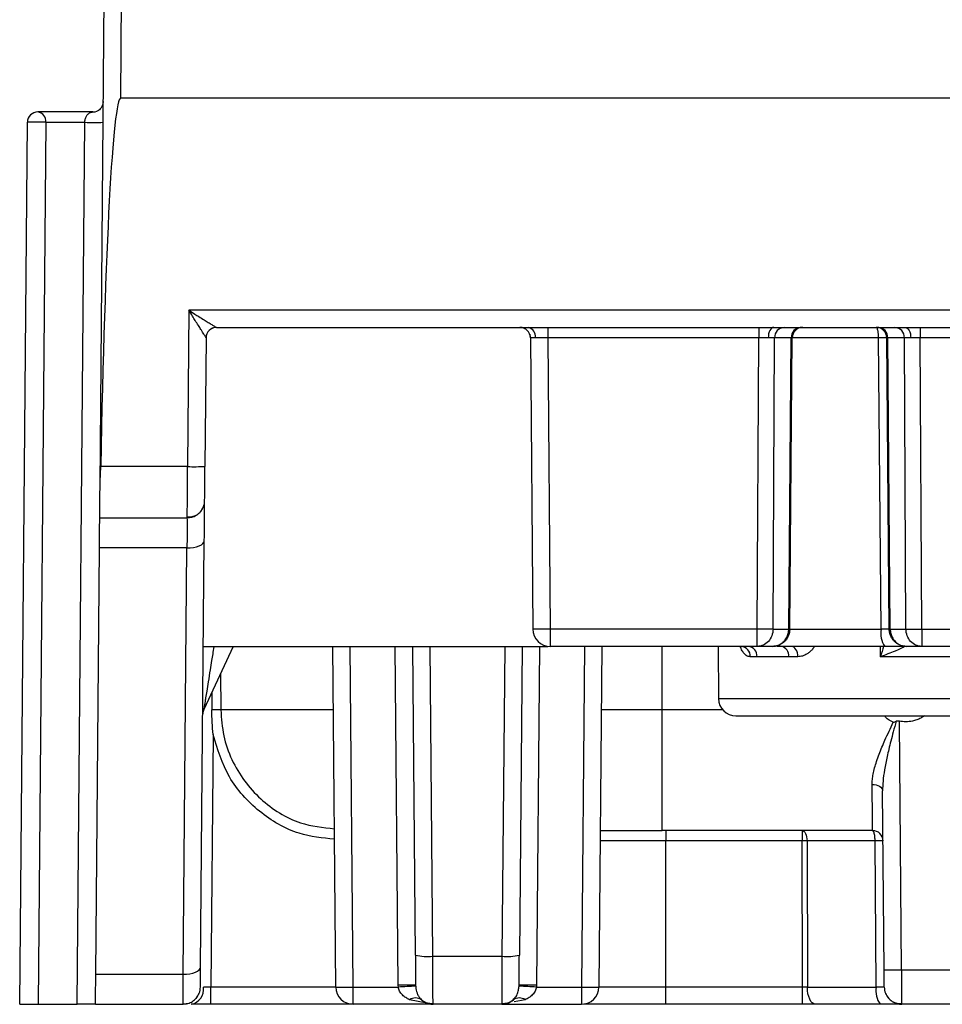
# Model space of a CAD drawing. Extents: x 897.4 to 914.4, y -8.5 to 2.5.
# Tile 1 of 102: x 901.408 to 901.931, y -6.024 to -5.466. Entities that reach past the tile are written whole.
import ezdxf

# ---------------------------------------------------------------- set-up
doc = ezdxf.new("R2010")
doc.units = 0
doc.header["$LTSCALE"] = 4
doc.header["$MEASUREMENT"] = 0
doc.layers.get('0').update_dxf_attribs({"linetype": 'CONTINUOUS'})

msp = doc.modelspace()

# ---------------------------------------------------------------- linework, layer by layer
for p, q in [((901.4539814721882, -5.730213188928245), (901.4619482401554, -4.817314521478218)), ((901.4657414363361, -5.51036595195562), (901.4717903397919, -4.817228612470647)), ((902.402161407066, -5.51036595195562), (901.4657414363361, -5.51036595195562)), ((901.4499771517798, -5.518239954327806), (901.4187426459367, -5.518239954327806)), ((901.4084769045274, -6.02375180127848), (901.4128373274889, -5.524093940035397)), ((901.4232663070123, -5.524093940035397), (901.418905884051, -6.02375180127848)), ((901.4232663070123, -5.524093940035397), (901.4453512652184, -5.524093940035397)), ((901.4409907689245, -6.02375180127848), (901.4453512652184, -5.524093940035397)), ((901.5043597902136, -5.630616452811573), (901.5035872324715, -5.719149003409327)), ((902.3635430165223, -5.630616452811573), (901.5043597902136, -5.630616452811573)), ((901.5199686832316, -5.640287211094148), (902.347934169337, -5.640287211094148)), ((901.6940399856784, -5.640697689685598), (901.6944072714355, -5.640910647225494)), ((901.7076241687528, -5.640287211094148), (901.7076241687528, -5.646141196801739)), ((901.8272550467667, -5.640287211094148), (901.8272550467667, -5.646141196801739)), ((901.9186005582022, -5.640287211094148), (901.9186005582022, -5.646141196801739)), ((901.5140657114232, -5.646141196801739), (901.5134293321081, -5.719063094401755)), ((901.5141711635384, -5.645072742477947), (901.514064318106, -5.646139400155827)), ((901.6977820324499, -5.646141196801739), (901.6992228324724, -5.811239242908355)), ((901.8272550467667, -5.646141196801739), (901.7076241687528, -5.646141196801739)), ((901.7076241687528, -5.646141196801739), (901.7090649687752, -5.811239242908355)), ((901.826337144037, -5.811239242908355), (901.8272550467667, -5.646141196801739)), ((901.8352571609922, -5.811239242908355), (901.8361750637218, -5.646141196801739)), ((901.8456207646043, -5.646141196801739), (901.8361750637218, -5.646141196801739)), ((901.8441799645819, -5.811239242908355), (901.8456207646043, -5.646141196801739)), ((901.8447332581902, -5.811239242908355), (901.8461740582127, -5.646141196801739)), ((901.8950582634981, -5.646141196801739), (901.8460290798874, -5.646141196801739)), ((901.8461696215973, -5.646140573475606), (901.8462810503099, -5.645072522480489)), ((901.8964627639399, -5.811239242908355), (901.8950582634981, -5.646141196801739)), ((901.9011223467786, -5.811239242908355), (901.8996815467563, -5.646141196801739)), ((901.909680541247, -5.646141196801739), (901.9002348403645, -5.646141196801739)), ((901.9016756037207, -5.811239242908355), (901.9002348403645, -5.646141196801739)), ((901.9105984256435, -5.811239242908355), (901.909680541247, -5.646141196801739)), ((901.9493022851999, -5.646141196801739), (901.9186005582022, -5.646141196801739)), ((901.9195184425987, -5.811239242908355), (901.9186005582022, -5.646141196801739)), ((901.5035872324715, -5.719149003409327), (901.4544150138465, -5.719149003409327)), ((901.4538248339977, -5.748161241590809), (901.5034184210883, -5.748161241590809)), ((901.5034184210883, -5.748161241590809), (901.503425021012, -5.747278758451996)), ((901.5109547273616, -6.002629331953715), (901.5130622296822, -5.761136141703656)), ((901.4515685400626, -6.006703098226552), (901.4536760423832, -5.765209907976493)), ((901.5032200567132, -5.765209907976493), (901.4536760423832, -5.765209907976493)), ((901.5011125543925, -6.006703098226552), (901.5032200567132, -5.765209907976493)), ((901.826337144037, -5.811239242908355), (901.7090649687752, -5.811239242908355)), ((901.7090649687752, -5.811239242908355), (901.7090649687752, -5.820995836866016)), ((901.826337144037, -5.820995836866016), (901.826337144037, -5.811239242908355)), ((901.8352571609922, -5.811239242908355), (901.8441799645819, -5.811239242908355)), ((901.8442619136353, -5.811239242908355), (901.8964627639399, -5.811239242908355)), ((901.9016756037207, -5.811239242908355), (901.9105984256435, -5.811239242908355)), ((901.9195184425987, -5.811239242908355), (901.9483844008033, -5.811239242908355)), ((901.9195184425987, -5.811239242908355), (901.9195184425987, -5.820995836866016)), ((901.5125398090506, -5.820995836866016), (901.70774472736, -5.820995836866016)), ((901.5294100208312, -5.820995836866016), (901.5127599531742, -5.856702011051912)), ((901.5875360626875, -6.013995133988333), (901.5858518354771, -5.820995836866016)), ((901.5973782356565, -6.013995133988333), (901.5956939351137, -5.820995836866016)), ((901.6229600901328, -6.012914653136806), (901.6212852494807, -5.820995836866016)), ((901.6326533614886, -5.995854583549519), (901.6311273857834, -5.820995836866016)), ((901.6424954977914, -5.996540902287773), (901.6409635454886, -5.820995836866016)), ((901.6832385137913, -5.820995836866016), (901.6817065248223, -5.996540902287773)), ((901.6930746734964, -5.820995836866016), (901.6915486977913, -5.995854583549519)), ((901.7029168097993, -5.820995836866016), (901.7012419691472, -6.012914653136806)), ((901.826337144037, -5.820995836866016), (901.7090649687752, -5.820995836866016)), ((901.7285080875, -5.820995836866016), (901.7268238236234, -6.013995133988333)), ((901.738350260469, -5.820995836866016), (901.7366659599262, -6.013995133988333)), ((901.7725340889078, -5.857030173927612), (901.7725340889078, -5.820995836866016)), ((901.8041589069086, -5.820995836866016), (901.8044173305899, -5.850609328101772)), ((901.8348911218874, -5.820995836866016), (901.826337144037, -5.820995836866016)), ((901.8403832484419, -5.820995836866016), (901.8375307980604, -5.820995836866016)), ((901.8961129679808, -5.826849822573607), (901.8960634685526, -5.820995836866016)), ((901.9195184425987, -5.820995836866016), (901.9109644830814, -5.820995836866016)), ((901.9483844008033, -5.820995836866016), (901.9195184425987, -5.820995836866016)), ((901.8261885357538, -5.826849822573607), (901.8223632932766, -5.826849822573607)), ((901.8493913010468, -5.826849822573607), (901.8440866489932, -5.826849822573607)), ((901.9717898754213, -5.826849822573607), (901.8961129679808, -5.826849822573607)), ((901.5222779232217, -5.836290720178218), (901.5224352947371, -5.857030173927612)), ((901.5173650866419, -5.846826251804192), (901.5173591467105, -5.857024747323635)), ((901.8044173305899, -5.850609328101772), (902.0634855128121, -5.850609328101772)), ((901.5861662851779, -5.857030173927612), (901.5224352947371, -5.857030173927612)), ((901.7725340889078, -5.857030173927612), (901.738035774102, -5.857030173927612)), ((901.7725340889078, -5.925326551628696), (901.7725340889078, -5.857030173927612)), ((901.8068745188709, -5.857030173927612), (901.7725340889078, -5.857030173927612)), ((901.9080648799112, -6.004238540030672), (901.9068355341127, -5.863368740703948)), ((901.5180093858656, -5.870921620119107), (901.5167608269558, -6.013995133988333)), ((901.8982227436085, -6.004238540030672), (901.8973375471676, -5.902802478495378)), ((901.8916799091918, -5.925326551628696), (901.7725340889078, -5.925326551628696)), ((901.7745025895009, -5.925326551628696), (901.7745025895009, -5.931180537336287)), ((901.8518509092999, -5.925326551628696), (901.8518509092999, -5.931180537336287)), ((901.7745025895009, -5.931180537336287), (901.7373886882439, -5.931180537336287)), ((901.8518509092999, -5.931180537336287), (901.7745025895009, -5.931180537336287)), ((901.7745025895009, -6.013995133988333), (901.7745025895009, -5.931180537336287)), ((901.852024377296, -6.013995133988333), (901.8518509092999, -5.931180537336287)), ((901.893058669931, -5.931180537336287), (901.8545287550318, -5.931180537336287)), ((901.854528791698, -5.931180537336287), (901.8547071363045, -6.013995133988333)), ((901.893763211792, -6.013995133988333), (901.893058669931, -5.931180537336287)), ((901.6424954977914, -5.996540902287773), (901.6817065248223, -5.996540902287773)), ((901.4515685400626, -6.006703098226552), (901.5011125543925, -6.006703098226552)), ((901.9080648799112, -6.004238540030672), (901.9598379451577, -6.004238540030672)), ((901.5167608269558, -6.02375180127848), (901.5167608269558, -6.013995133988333)), ((901.5875360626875, -6.013995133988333), (901.5167608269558, -6.013995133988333)), ((901.5973782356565, -6.013995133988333), (901.6229960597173, -6.013995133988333)), ((901.5973782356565, -6.02375180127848), (901.5973782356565, -6.013995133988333)), ((901.6229960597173, -6.013995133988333), (901.6229600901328, -6.012914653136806)), ((901.7012419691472, -6.012914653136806), (901.7012059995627, -6.013995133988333)), ((901.7012059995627, -6.013995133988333), (901.7268238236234, -6.013995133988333)), ((901.7268238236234, -6.013995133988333), (901.7268238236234, -6.02375180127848)), ((901.7745025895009, -6.013995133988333), (901.7366659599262, -6.013995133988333)), ((901.852024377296, -6.013995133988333), (901.7745025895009, -6.013995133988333)), ((901.7745025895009, -6.02375180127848), (901.7745025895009, -6.013995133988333)), ((901.852024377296, -6.02375180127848), (901.852024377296, -6.013995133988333)), ((901.8547072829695, -6.013995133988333), (901.893763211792, -6.013995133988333)), ((901.4084769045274, -6.02375180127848), (901.4143814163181, -6.02375180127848)), ((901.4143814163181, -6.02375180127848), (901.418905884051, -6.02375180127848)), ((901.418905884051, -6.02375180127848), (901.4409907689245, -6.02375180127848)), ((901.44551530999, -6.02375180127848), (901.4409907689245, -6.02375180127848)), ((901.4514198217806, -6.02375180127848), (901.44551530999, -6.02375180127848)), ((901.4514198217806, -6.02375180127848), (901.5010134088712, -6.02375180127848)), ((901.5010134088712, -6.02375180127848), (901.5010257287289, -6.023164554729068)), ((901.5973782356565, -6.02375180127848), (901.5167608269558, -6.02375180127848)), ((901.6426538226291, -6.02375180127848), (901.5973782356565, -6.02375180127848)), ((901.6392007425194, -6.023082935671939), (901.6293921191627, -6.021182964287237)), ((901.6815482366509, -6.02375180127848), (901.6426538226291, -6.02375180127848)), ((901.6815482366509, -6.02375180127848), (901.7268238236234, -6.02375180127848)), ((901.6948099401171, -6.021182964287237), (901.6885943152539, -6.022386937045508)), ((901.852024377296, -6.02375180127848), (901.7745025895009, -6.02375180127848)), ((901.9597528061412, -6.02375180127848), (901.908150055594, -6.02375180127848))]:
    msp.add_line(p, q)
at = {"flags": 128}
for points in [[(901.8357161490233, -5.640287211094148), (901.8351011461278, -5.640399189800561), (901.8345094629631, -5.640730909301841), (901.8339635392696, -5.641269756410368), (901.8334840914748, -5.641995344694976), (901.8330893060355, -5.642880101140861), (901.8327941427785, -5.643890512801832), (901.8326098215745, -5.644988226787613), (901.8325432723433, -5.646131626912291)], [(901.9101394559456, -5.640287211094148), (901.910754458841, -5.640399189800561), (901.9113461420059, -5.640730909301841), (901.9118920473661, -5.641269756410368), (901.9123714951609, -5.641995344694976), (901.9127662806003, -5.642880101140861), (901.9130614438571, -5.643890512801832), (901.9132457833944, -5.644988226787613), (901.9133123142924, -5.646131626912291)], [(901.4538248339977, -5.748161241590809), (901.4538296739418, -5.747603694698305), (901.4538441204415, -5.745952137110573), (901.4538675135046, -5.743268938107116), (901.4538990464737, -5.739655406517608), (901.4539375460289, -5.735248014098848), (901.4539814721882, -5.730213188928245)], [(901.4536760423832, -5.765209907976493), (901.4537179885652, -5.760402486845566), (901.4537545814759, -5.756211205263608), (901.4537845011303, -5.752785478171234), (901.4538066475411, -5.750247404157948), (901.453820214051, -5.74868747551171), (901.4538248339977, -5.748161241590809)], [(901.5032200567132, -5.765209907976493), (901.50513572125, -5.765144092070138), (901.5069781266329, -5.764921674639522), (901.5086768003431, -5.76455119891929), (901.510166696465, -5.764046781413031), (901.5113909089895, -5.763427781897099), (901.5123025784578, -5.762717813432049), (901.512866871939, -5.761944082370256), (901.5130622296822, -5.761136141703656)], [(901.8403832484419, -5.820995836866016), (901.8393188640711, -5.820808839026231), (901.83840224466, -5.820331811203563)], [(901.8493913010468, -5.826849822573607), (901.8493116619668, -5.825705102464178), (901.8490887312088, -5.8246057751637), (901.8487310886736, -5.82359371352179), (901.8482522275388, -5.822707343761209), (901.8476703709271, -5.821980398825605), (901.8470076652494, -5.821440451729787), (901.8462892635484, -5.821108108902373), (901.8455424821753, -5.820995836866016)], [(901.8914322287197, -5.899188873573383), (901.892580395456, -5.899252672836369), (901.8936847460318, -5.899453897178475), (901.8947031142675, -5.899784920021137), (901.8955966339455, -5.90023298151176), (901.8963312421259, -5.900781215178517), (901.8968788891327, -5.901408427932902), (901.8972186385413, -5.902090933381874), (901.8973375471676, -5.902802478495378)], [(901.4514198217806, -6.02375180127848), (901.4514243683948, -6.023225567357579), (901.4514380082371, -6.021665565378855), (901.451460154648, -6.019127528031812), (901.4514900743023, -6.015701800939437), (901.4515265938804, -6.011510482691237), (901.4515685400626, -6.006703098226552)], [(901.5011125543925, -6.006703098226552), (901.5030282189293, -6.006637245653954), (901.5048706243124, -6.006414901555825), (901.5065692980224, -6.006044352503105), (901.5080591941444, -6.005539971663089), (901.5092834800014, -6.004920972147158), (901.5101951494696, -6.00421104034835), (901.5107594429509, -6.003437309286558), (901.5109547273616, -6.002629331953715)], [(901.8591787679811, -6.02375180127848), (901.858311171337, -6.023564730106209), (901.8574765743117, -6.023010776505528), (901.8567066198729, -6.022110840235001), (901.8560306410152, -6.020899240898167), (901.855474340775, -6.019422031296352), (901.8550587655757, -6.017735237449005), (901.854799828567, -6.015903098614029), (901.8547072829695, -6.013995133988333)], [(901.5010134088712, -6.02375180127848), (901.5029230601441, -6.023564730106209), (901.503711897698, -6.023374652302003)], [(901.636022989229, -6.021182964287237), (901.6367223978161, -6.021763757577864), (901.6368292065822, -6.021843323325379)], [(901.6871826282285, -6.021979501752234), (901.6874796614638, -6.021763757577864), (901.6881790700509, -6.021182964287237)]]:
    msp.add_lwpolyline(points, dxfattribs=at)
for centre, radius, start, end in [((901.4499771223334, -5.512334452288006), 0.005905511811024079, 270, 359.4999999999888), ((901.4187426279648, -5.524145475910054), 0.005905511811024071, 90, 179.4999999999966), ((901.4179556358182, -5.523522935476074), 0.005341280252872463, 353.8631211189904, 81.52691227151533), ((901.4167292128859, -5.585665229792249), 0.06169416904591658, 88.12977942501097, 93.61682108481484), ((901.417587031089, -5.695789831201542), 0.1717897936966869, 88.1054878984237, 89.61457341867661), ((901.4505657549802, -5.406545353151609), 0.1176641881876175, 267.4600076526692, 272.5399923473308), ((901.5199710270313, -5.646192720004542), 0.005905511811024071, 90, 179.4999999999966), ((901.5199694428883, -5.646192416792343), 0.005905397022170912, 123.0077062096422, 169.0704493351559), ((901.519968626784, -5.646190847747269), 0.005903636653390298, 89.99945216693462, 123.0093595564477), ((901.6918767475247, -5.646192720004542), 0.005905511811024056, 0.5000000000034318, 90), ((901.6954622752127, -5.645433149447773), 0.005247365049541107, 352.4802967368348, 78.71646540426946), ((901.8418145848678, -5.645923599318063), 0.005643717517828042, 92.92033770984, 182.2096266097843), ((901.8512603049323, -5.645923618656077), 0.005643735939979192, 92.92015043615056, 182.2094229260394), ((901.8518694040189, -5.646122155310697), 0.005835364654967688, 90.68779249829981, 180.1747227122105), ((901.8520793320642, -5.646192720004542), 0.005905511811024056, 90, 179.4999999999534), ((901.8937762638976, -5.646192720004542), 0.005905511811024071, 0.50000000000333, 90), ((901.8939862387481, -5.646122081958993), 0.005835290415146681, 359.8245548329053, 89.31292995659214), ((901.8945952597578, -5.645923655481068), 0.00564377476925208, 357.7909664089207, 87.07946022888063), ((901.9040409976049, -5.645923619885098), 0.005643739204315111, 357.7905908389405, 87.07944484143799), ((901.5072774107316, -5.578092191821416), 0.141105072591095, 268.5014305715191, 272.4987825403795), ((901.503418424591, -5.73831870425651), 0.009842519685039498, 318.6367157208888, 359.5000000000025), ((901.503418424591, -5.73831870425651), 0.009842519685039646, 269.9999999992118, 301.4070252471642), ((901.7090649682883, -5.811153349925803), 0.00984251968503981, 180.4999999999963, 270), ((901.844456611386, -5.787178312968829), 0.02406252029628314, 269.3412558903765, 270.65874410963), ((901.9095540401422, -5.813552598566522), 0.01329410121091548, 169.9787336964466, 214.0482115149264), ((901.9013989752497, -5.78718432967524), 0.02405650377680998, 269.3411347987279, 270.6588652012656), ((901.5154896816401, -5.990208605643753), 0.1689217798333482, 88.99845047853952, 91.00154952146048), ((901.8168427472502, -5.826509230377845), 0.005531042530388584, 356.4695897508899, 85.42163975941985), ((901.8207388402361, -5.82643414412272), 0.005465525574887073, 355.6381795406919, 84.27951692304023), ((901.8389003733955, -5.826117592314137), 0.005237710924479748, 351.9637458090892, 77.92138903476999), ((901.8142594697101, -5.85052342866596), 0.009842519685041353, 180.4999999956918, 270), ((901.5181121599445, -5.859197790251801), 0.005905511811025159, 155.0000000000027, 179.4999999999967), ((901.5196901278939, -6.050746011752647), 0.1937352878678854, 89.18811002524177, 90.68938709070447), ((901.891679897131, -5.931232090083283), 0.005905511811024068, 0.4999999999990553, 90), ((901.6397741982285, -5.964652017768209), 0.0320047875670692, 257.1445069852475, 274.8776286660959), ((901.6844278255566, -5.964651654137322), 0.03200514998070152, 265.1224245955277, 282.8554101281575), ((901.9031438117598, -5.722227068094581), 0.2820544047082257, 269.0002966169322, 270.9997033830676), ((901.5039144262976, -6.015175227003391), 0.008745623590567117, 281.2836862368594, 7.519783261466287), ((901.5010133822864, -6.013909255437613), 0.00984251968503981, 318.6367157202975, 359.5000000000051), ((901.597378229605, -6.013909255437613), 0.009842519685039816, 180.4999999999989, 270), ((901.6278811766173, -6.294928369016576), 0.2820566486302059, 89.00030084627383, 90.9996991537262), ((901.6423624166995, -6.306313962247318), 0.292959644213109, 91.86645653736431, 93.7903523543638), ((901.6818395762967, -6.306315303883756), 0.2929609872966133, 86.20965205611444, 88.13353905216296), ((901.6963208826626, -6.294928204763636), 0.2820564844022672, 89.00030026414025, 90.99969973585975), ((901.7268238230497, -6.013909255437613), 0.009842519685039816, 270, 359.5000000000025), ((901.9060252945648, -6.016286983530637), 0.01247442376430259, 169.4132590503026, 216.756094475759), ((901.908150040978, -6.013909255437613), 0.009842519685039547, 180.4999999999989, 221.6161145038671), ((901.6327075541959, -6.026123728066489), 0.005950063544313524, 56.13692914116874, 123.8630708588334), ((901.6426538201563, -6.013909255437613), 0.009842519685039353, 239.5260514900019, 269.9999999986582), ((901.6815482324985, -6.013909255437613), 0.00984251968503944, 269.9999999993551, 302.3534430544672), ((901.691494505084, -6.026123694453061), 0.005950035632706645, 56.13674878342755, 123.8632512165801), ((901.908150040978, -6.013909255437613), 0.009842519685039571, 239.9777820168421, 270)]:
    msp.add_arc(centre, radius, start, end)
msp.add_ellipse((901.4632821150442, -5.792347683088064), major_axis=(0.002462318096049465, 0.2819817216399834), ratio=0.03490348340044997, start_param=0.0003047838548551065, end_param=1.308506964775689)
for points, knots in [([(901.4453512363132, -5.524093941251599), (901.4453705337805, -5.523794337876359), (901.4454121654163, -5.523147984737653), (901.4456149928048, -5.522256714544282), (901.4459033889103, -5.521404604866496), (901.4462940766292, -5.520606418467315), (901.4469828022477, -5.519593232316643), (901.4482661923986, -5.518524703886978), (901.4493282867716, -5.518347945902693), (901.4499771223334, -5.51823996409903)], [0, 0, 0, 0, 0.05168176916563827, 0.1114963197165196, 0.1834837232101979, 0.2699951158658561, 0.3723859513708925, 0.616589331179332, 1, 1, 1, 1]), ([(901.4541431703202, -5.516520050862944), (901.4538077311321, -5.516828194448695), (901.4532679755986, -5.517324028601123), (901.4525825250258, -5.517627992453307), (901.452323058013, -5.517743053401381)], [0, 0, 0, 0, 0.6214650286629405, 1, 1, 1, 1]), ([(901.5043598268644, -5.630616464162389), (901.5054817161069, -5.631325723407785), (901.5073898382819, -5.63253203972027), (901.510284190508, -5.634336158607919), (901.512838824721, -5.635939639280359), (901.5152909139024, -5.637456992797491), (901.5172660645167, -5.638685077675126), (901.518745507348, -5.639595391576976), (901.5197300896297, -5.640176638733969), (901.5198922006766, -5.640251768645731), (901.5199686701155, -5.640287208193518)], [0, 0, 0, 0, 0.17667685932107, 0.3004940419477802, 0.4601695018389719, 0.592705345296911, 0.7180108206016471, 0.8252197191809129, 0.9175543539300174, 1, 1, 1, 1]), ([(901.5140642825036, -5.646139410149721), (901.5140424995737, -5.646109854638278), (901.5139975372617, -5.646048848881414), (901.5137328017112, -5.64563136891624), (901.5133218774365, -5.644983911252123), (901.5127485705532, -5.644081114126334), (901.5120198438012, -5.642932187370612), (901.5110107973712, -5.641328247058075), (901.5096356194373, -5.639114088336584), (901.508040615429, -5.636561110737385), (901.5062513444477, -5.633660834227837), (901.5050602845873, -5.631743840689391), (901.5043598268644, -5.630616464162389)], [0, 0, 0, 0, 0.05428158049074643, 0.1120430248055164, 0.175057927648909, 0.2446996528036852, 0.3219891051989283, 0.4076742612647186, 0.5400691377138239, 0.6996984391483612, 0.8233938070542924, 0.9999999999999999, 0.9999999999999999, 0.9999999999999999, 0.9999999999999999]), ([(901.697407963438, -5.644182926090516), (901.6974649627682, -5.6442953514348), (901.6977698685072, -5.644896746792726), (901.6978034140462, -5.645580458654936), (901.6978306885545, -5.64613635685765)], [0, 0, 0, 0, 0.1869408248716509, 0.9999999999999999, 0.9999999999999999, 0.9999999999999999, 0.9999999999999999]), ([(901.8950582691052, -5.646141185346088), (901.8950566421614, -5.645822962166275), (901.8950528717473, -5.645085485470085), (901.89497466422, -5.644040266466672), (901.8948655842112, -5.642949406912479), (901.8946617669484, -5.641856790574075), (901.8943383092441, -5.640627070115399), (901.8939890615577, -5.640415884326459), (901.8937762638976, -5.64028720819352)], [0, 0, 0, 0, 0.1039065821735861, 0.2408017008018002, 0.3522484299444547, 0.5013984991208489, 0.6962006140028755, 1, 1, 1, 1]), ([(901.8996815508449, -5.646141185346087), (901.899645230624, -5.646137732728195), (901.8995762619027, -5.646131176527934), (901.8990732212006, -5.646123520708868), (901.8984204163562, -5.646119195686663), (901.8976936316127, -5.646118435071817), (901.8969791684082, -5.646120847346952), (901.8963328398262, -5.646125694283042), (901.8957921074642, -5.646131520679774), (901.895380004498, -5.646137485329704), (901.8951491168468, -5.646140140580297), (901.8950582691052, -5.646141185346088)], [0, 0, 0, 0, 0.1869143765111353, 0.3549330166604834, 0.504027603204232, 0.6341727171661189, 0.7453461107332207, 0.8375289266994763, 0.9107058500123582, 0.9648652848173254, 1, 1, 1, 1]), ([(901.503425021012, -5.747278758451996), (901.5034260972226, -5.747141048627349), (901.5034304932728, -5.746578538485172), (901.5034540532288, -5.74290082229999), (901.5034841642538, -5.737632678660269), (901.5035135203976, -5.732342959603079), (901.5035476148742, -5.726078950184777), (901.503573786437, -5.721500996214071), (901.5035872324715, -5.719149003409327)], [0, 0, 0, 0, 0.08624599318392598, 0.3522932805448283, 0.5000520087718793, 0.6572601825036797, 0.8239122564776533, 1, 1, 1, 1]), ([(901.513260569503, -5.738404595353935), (901.5132605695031, -5.73840459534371), (901.5132786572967, -5.736331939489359), (901.5133410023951, -5.729187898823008), (901.5133847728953, -5.724172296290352), (901.5134293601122, -5.719063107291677)], [0, 0, 0, 0, 0.5, 0.5, 1, 1, 1, 1]), ([(901.5130621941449, -5.761136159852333), (901.5131211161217, -5.754384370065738), (901.5131718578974, -5.748569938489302), (901.5132416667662, -5.740570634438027), (901.513260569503, -5.738404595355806), (901.513260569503, -5.738404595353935)], [0, 0, 0, 0, 0.5, 0.5, 1, 1, 1, 1]), ([(901.5034217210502, -5.747591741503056), (901.504328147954, -5.747609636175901), (901.5061898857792, -5.747646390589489), (901.5088595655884, -5.746559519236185), (901.5111670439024, -5.744684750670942), (901.5120897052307, -5.742889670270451), (901.5125450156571, -5.742003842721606)], [0, 0, 0, 0, 0.2399941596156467, 0.4929313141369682, 0.7497742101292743, 1, 1, 1, 1]), ([(901.5034116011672, -5.748695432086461), (901.5034101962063, -5.748803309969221), (901.503405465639, -5.749166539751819), (901.503370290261, -5.752082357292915), (901.5033097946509, -5.757392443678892), (901.5032505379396, -5.762554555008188), (901.5032200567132, -5.765209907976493)], [0, 0, 0, 0, 0.1169727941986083, 0.3938527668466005, 0.6882022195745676, 0.9999999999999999, 0.9999999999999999, 0.9999999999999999, 0.9999999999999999]), ([(901.7090649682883, -5.811239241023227), (901.7089186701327, -5.811240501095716), (901.7086234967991, -5.811243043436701), (901.7080245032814, -5.811247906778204), (901.706944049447, -5.811256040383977), (901.7047463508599, -5.811269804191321), (901.7022164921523, -5.811276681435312), (901.6998028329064, -5.811272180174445), (901.6994430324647, -5.811251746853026), (901.6992228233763, -5.811239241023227)], [0, 0, 0, 0, 0.02855136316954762, 0.05760565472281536, 0.1171351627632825, 0.2411407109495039, 0.5008427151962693, 0.6945001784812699, 1, 1, 1, 1]), ([(901.8352571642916, -5.811239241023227), (901.8349812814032, -5.811242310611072), (901.8344678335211, -5.811248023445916), (901.8334821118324, -5.811252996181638), (901.8325393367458, -5.811255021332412), (901.8311430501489, -5.811255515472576), (901.8295193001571, -5.811253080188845), (901.8279152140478, -5.811247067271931), (901.827140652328, -5.811243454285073), (901.8266925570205, -5.811241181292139), (901.8264701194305, -5.81123996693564), (901.8263371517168, -5.811239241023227)], [0, 0, 0, 0, 0.1580068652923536, 0.2940678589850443, 0.4081616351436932, 0.50027056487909, 0.7548861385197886, 0.8792571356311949, 0.9401504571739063, 0.9642234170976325, 1, 1, 1, 1]), ([(901.8352571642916, -5.811239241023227), (901.8352368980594, -5.813801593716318), (901.8342665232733, -5.816339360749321), (901.8309678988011, -5.819947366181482), (901.8286595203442, -5.820995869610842), (901.8263371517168, -5.820995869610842)], [0, 0, 0, 0, 0.5, 0.5, 1, 1, 1, 1]), ([(901.8348911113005, -5.820995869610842), (901.835493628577, -5.820959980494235), (901.836671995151, -5.820889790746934), (901.838333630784, -5.820347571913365), (901.8398072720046, -5.819558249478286), (901.8410663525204, -5.818555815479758), (901.8420996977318, -5.817410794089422), (901.8429079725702, -5.81617877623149), (901.8435030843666, -5.814910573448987), (901.843898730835, -5.813648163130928), (901.8441311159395, -5.812425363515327), (901.8441640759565, -5.811625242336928), (901.8441799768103, -5.811239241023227)], [0, 0, 0, 0, 0.1248219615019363, 0.2441191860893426, 0.3578933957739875, 0.4661470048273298, 0.5688832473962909, 0.6661063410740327, 0.7578216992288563, 0.8440362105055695, 0.9247586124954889, 1, 1, 1, 1]), ([(901.8447332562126, -5.811239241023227), (901.8446888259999, -5.811898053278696), (901.8445947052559, -5.813293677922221), (901.8438640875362, -5.815404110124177), (901.8425662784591, -5.817496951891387), (901.8405885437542, -5.819331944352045), (901.8379602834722, -5.8207117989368), (901.8359402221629, -5.820898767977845), (901.8348911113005, -5.820995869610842)], [0, 0, 0, 0, 0.1285555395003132, 0.2723314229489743, 0.4313556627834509, 0.6056414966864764, 0.7951914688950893, 1, 1, 1, 1]), ([(901.9011223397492, -5.811239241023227), (901.9011224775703, -5.811255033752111), (901.9006598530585, -5.811263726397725), (901.8989657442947, -5.811263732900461), (901.8977785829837, -5.81125504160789), (901.8964627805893, -5.811239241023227)], [0, 0, 0, 0, 0.5, 0.5, 1, 1, 1, 1]), ([(901.9109644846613, -5.820995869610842), (901.9103256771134, -5.820959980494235), (901.9090763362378, -5.820889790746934), (901.9073117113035, -5.820347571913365), (901.905746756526, -5.819558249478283), (901.9044104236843, -5.818555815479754), (901.9033151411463, -5.817410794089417), (901.9024601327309, -5.816178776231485), (901.9018323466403, -5.814910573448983), (901.901416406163, -5.813648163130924), (901.9011732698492, -5.812425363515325), (901.9011389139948, -5.811625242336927), (901.9011223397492, -5.811239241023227)], [0, 0, 0, 0, 0.1248219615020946, 0.2441191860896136, 0.3578933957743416, 0.4661470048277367, 0.5688832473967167, 0.6661063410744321, 0.7578216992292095, 0.8440362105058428, 0.9247586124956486, 1, 1, 1, 1]), ([(901.9016756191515, -5.811239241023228), (901.9017182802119, -5.811898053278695), (901.9018086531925, -5.813293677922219), (901.9025042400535, -5.815404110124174), (901.9037320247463, -5.817496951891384), (901.9055969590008, -5.819331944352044), (901.908070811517, -5.8207117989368), (901.9099753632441, -5.820898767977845), (901.9109644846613, -5.820995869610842)], [0, 0, 0, 0, 0.1285555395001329, 0.2723314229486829, 0.4313556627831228, 0.6056414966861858, 0.7951914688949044, 1, 1, 1, 1]), ([(901.9105984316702, -5.811239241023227), (901.9113849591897, -5.811249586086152), (901.9126608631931, -5.811255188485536), (901.9157998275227, -5.811255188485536), (901.9176575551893, -5.811249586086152), (901.9195184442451, -5.811239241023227)], [0, 0, 0, 0, 0.5, 0.5, 1, 1, 1, 1]), ([(901.9195184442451, -5.820995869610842), (901.9171960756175, -5.820995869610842), (901.9148876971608, -5.819947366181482), (901.9115890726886, -5.81633936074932), (901.9106186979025, -5.813801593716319), (901.9105984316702, -5.811239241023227)], [0, 0, 0, 0, 0.5, 0.5, 1, 1, 1, 1]), ([(901.5184423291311, -5.821312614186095), (901.5180338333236, -5.823879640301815), (901.5173412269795, -5.828232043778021), (901.5162749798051, -5.834816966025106), (901.5153528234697, -5.840612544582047), (901.514503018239, -5.845866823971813), (901.5138686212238, -5.849853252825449), (901.5134004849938, -5.852808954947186), (901.5130618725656, -5.854917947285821), (901.5128186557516, -5.856377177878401), (901.5127779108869, -5.856602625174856), (901.5127599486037, -5.856702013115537)], [0, 0, 0, 0, 0.2007616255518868, 0.3403921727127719, 0.5171972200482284, 0.6587122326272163, 0.7612718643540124, 0.84484561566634, 0.9105181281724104, 0.9605521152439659, 1, 1, 1, 1]), ([(901.8223632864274, -5.826849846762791), (901.8219783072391, -5.826816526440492), (901.8212090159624, -5.826749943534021), (901.8201138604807, -5.826199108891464), (901.8189307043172, -5.82518504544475), (901.817714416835, -5.82355716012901), (901.8170333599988, -5.821848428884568), (901.8166935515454, -5.820995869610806)], [0, 0, 0, 0, 0.1656838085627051, 0.3310805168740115, 0.5001550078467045, 0.7506059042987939, 1, 1, 1, 1]), ([(901.8985389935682, -5.820995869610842), (901.895936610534, -5.820995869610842), (901.8907493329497, -5.820995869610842), (901.8831053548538, -5.820995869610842), (901.8756039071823, -5.820995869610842), (901.8682524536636, -5.820995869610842), (901.8610479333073, -5.820995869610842), (901.8539958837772, -5.820995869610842), (901.8470777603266, -5.820995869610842), (901.8426197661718, -5.820995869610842), (901.8403832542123, -5.820995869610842)], [0, 0, 0, 0, 0.1259900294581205, 0.2511333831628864, 0.3757090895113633, 0.4999999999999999, 0.6242909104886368, 0.7488666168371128, 0.8740099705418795, 1, 1, 1, 1]), ([(901.858787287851, -5.820995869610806), (901.8583839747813, -5.821572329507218), (901.857579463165, -5.822722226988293), (901.8561333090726, -5.824150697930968), (901.8542923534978, -5.825504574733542), (901.8520187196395, -5.826619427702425), (901.8502617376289, -5.826773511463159), (901.8493913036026, -5.826849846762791)], [0, 0, 0, 0, 0.1660336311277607, 0.3311967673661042, 0.4991297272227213, 0.7518617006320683, 1, 1, 1, 1]), ([(901.8961129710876, -5.826849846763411), (901.8991273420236, -5.825678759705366), (901.9020711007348, -5.824513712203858), (901.9070515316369, -5.822443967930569), (901.9091288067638, -5.821513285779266), (901.9095964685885, -5.821153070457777)], [0, 0, 0, 0, 0.5, 0.5, 1, 1, 1, 1]), ([(901.9109644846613, -5.820995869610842), (901.9109240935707, -5.820995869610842), (901.9108443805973, -5.820995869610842), (901.9101597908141, -5.820995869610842), (901.9090520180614, -5.820995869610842), (901.9075465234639, -5.820995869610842), (901.9056854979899, -5.820995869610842), (901.9035279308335, -5.820995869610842), (901.9011329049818, -5.820995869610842), (901.899406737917, -5.820995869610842), (901.8985389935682, -5.820995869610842)], [0, 0, 0, 0, 0.1263140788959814, 0.2492844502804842, 0.3726357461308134, 0.5000591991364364, 0.6235367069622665, 0.7499737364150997, 0.8743117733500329, 1, 1, 1, 1]), ([(901.5180093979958, -5.870921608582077), (901.5178217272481, -5.868628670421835), (901.5174432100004, -5.864003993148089), (901.5173873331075, -5.859364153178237), (901.5173591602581, -5.857024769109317)], [0, 0, 0, 0, 0.4958050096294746, 1, 1, 1, 1]), ([(901.5224352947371, -5.857030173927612), (901.5227772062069, -5.861924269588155), (901.5234530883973, -5.871598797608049), (901.5282776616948, -5.885250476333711), (901.5354300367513, -5.897394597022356), (901.5476163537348, -5.910681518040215), (901.5649483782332, -5.921920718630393), (901.5802470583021, -5.923615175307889), (901.5867536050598, -5.924335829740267)], [0, 0, 0, 0, 0.143125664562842, 0.2829272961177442, 0.4195336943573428, 0.55305027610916, 0.8099117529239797, 1, 1, 1, 1]), ([(901.8142594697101, -5.860365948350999), (901.8142594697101, -5.860365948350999), (901.8678916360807, -5.860365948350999), (902.0000112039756, -5.860365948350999), (902.0536433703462, -5.860365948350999), (902.0536433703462, -5.860365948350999)], [0, 0, 0, 0, 0.5, 0.5, 1, 1, 1, 1]), ([(901.903388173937, -5.864002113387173), (901.9017593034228, -5.863229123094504), (901.8998385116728, -5.86231759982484), (901.898659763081, -5.860623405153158), (901.8984806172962, -5.860365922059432)], [0, 0, 0, 0, 0.8480203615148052, 1, 1, 1, 1]), ([(901.9210331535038, -5.860365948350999), (901.9203386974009, -5.860809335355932), (901.9189503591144, -5.861695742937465), (901.916652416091, -5.862662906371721), (901.9138604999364, -5.863444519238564), (901.9105351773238, -5.863861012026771), (901.9080692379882, -5.863532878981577), (901.9068355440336, -5.863368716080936)], [0, 0, 0, 0, 0.1658733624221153, 0.3316096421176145, 0.500159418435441, 0.7499328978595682, 1, 1, 1, 1]), ([(901.8914322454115, -5.899188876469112), (901.8914575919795, -5.898262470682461), (901.8915101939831, -5.896339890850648), (901.8920093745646, -5.893221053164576), (901.8928060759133, -5.889796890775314), (901.8939371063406, -5.886045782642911), (901.8958052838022, -5.880802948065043), (901.8989144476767, -5.873446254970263), (901.9017890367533, -5.867377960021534), (901.9033881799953, -5.864002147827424)], [0, 0, 0, 0, 0.08612436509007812, 0.1787348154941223, 0.2784011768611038, 0.3855807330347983, 0.5006411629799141, 0.7222050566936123, 1, 1, 1, 1]), ([(901.9050062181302, -5.863421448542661), (901.9044627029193, -5.865401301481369), (901.9034321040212, -5.869155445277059), (901.902038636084, -5.874462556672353), (901.9008824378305, -5.879141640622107), (901.8996337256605, -5.884579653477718), (901.8984370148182, -5.890623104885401), (901.8974947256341, -5.897120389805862), (901.897387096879, -5.90101086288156), (901.8973375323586, -5.902802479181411)], [0, 0, 0, 0, 0.1480113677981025, 0.2806551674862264, 0.3979382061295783, 0.4998706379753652, 0.6911761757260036, 0.8577823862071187, 1, 1, 1, 1]), ([(901.9033881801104, -5.864002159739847), (901.9036789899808, -5.863900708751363), (901.9042232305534, -5.863710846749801), (901.9047574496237, -5.86351339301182), (901.90500621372, -5.863421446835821)], [0, 0, 0, 0, 0.5343406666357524, 1, 1, 1, 1]), ([(901.9068355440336, -5.863368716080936), (901.9064947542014, -5.863312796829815), (901.9058757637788, -5.863211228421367), (901.9052758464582, -5.863356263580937), (901.9050062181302, -5.863421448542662)], [0, 0, 0, 0, 0.5505575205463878, 0.9999999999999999, 0.9999999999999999, 0.9999999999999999, 0.9999999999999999]), ([(901.5868052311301, -5.930249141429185), (901.580044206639, -5.929539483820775), (901.5646592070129, -5.927924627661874), (901.5435254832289, -5.91533552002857), (901.5256559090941, -5.895863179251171), (901.5205584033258, -5.879236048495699), (901.5180093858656, -5.870921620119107)], [0, 0, 0, 0, 0.2071604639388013, 0.4714024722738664, 0.7356738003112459, 1, 1, 1, 1]), ([(901.891679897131, -5.925326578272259), (901.89167949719, -5.925287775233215), (901.8916786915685, -5.925209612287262), (901.8916722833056, -5.924571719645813), (901.8916620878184, -5.923536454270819), (901.8916477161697, -5.922055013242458), (901.8916292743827, -5.92012966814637), (901.891606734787, -5.91775310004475), (901.8915800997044, -5.914924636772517), (901.8915493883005, -5.911649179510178), (901.8915145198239, -5.907926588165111), (901.8914758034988, -5.903797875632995), (901.8914468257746, -5.900731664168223), (901.8914322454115, -5.899188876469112)], [0, 0, 0, 0, 0.08482233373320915, 0.1708619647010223, 0.258118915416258, 0.3465932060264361, 0.4362848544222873, 0.5271938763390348, 0.6193202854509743, 0.7126640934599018, 0.8072253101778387, 0.9030039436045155, 1, 1, 1, 1]), ([(901.7374397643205, -5.925326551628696), (901.7389669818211, -5.925326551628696), (901.750358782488, -5.925326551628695), (901.762243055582, -5.925326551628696), (901.7725340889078, -5.925326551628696)], [0, 0, 0, 0, 0.1340628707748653, 1, 1, 1, 1]), ([(901.8518509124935, -5.925326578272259), (901.8525570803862, -5.925326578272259), (901.8532347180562, -5.925941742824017), (901.8542377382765, -5.928134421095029), (901.8545225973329, -5.929623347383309), (901.854528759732, -5.931180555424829)], [0, 0, 0, 0, 0.4999999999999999, 0.4999999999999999, 0.9999999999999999, 0.9999999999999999, 0.9999999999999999, 0.9999999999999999]), ([(901.8930586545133, -5.931180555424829), (901.8930554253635, -5.930857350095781), (901.8930480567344, -5.930119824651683), (901.8929693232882, -5.9290737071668), (901.8928504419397, -5.927987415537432), (901.8926322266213, -5.926894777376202), (901.8922837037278, -5.925666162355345), (901.8919084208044, -5.925455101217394), (901.891679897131, -5.92532657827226)], [0, 0, 0, 0, 0.1055264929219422, 0.2408019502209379, 0.3527577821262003, 0.5013982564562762, 0.6963829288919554, 0.9999999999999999, 0.9999999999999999, 0.9999999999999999, 0.9999999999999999]), ([(901.854528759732, -5.931180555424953), (901.8541020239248, -5.931179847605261), (901.853460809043, -5.931178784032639), (901.8526580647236, -5.93117928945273), (901.8521968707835, -5.931179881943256), (901.8519660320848, -5.931180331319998), (901.8518509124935, -5.931180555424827)], [0, 0, 0, 0, 0.4995136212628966, 0.7505711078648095, 0.8756094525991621, 1, 1, 1, 1]), ([(901.8975851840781, -5.931180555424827), (901.8975502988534, -5.931177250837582), (901.8974840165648, -5.931170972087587), (901.8969996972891, -5.931163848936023), (901.8963689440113, -5.931159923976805), (901.8956636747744, -5.931159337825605), (901.8949667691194, -5.931161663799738), (901.8943323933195, -5.93116618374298), (901.8937973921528, -5.93117158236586), (901.893384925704, -5.931177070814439), (901.8931515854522, -5.931179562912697), (901.8930586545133, -5.931180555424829)], [0, 0, 0, 0, 0.1855152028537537, 0.3524808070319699, 0.500870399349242, 0.6306602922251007, 0.741829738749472, 0.8343611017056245, 0.9082399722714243, 0.9634553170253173, 1, 1, 1, 1]), ([(901.6326533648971, -5.995854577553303), (901.6326865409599, -5.999656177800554), (901.6327186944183, -6.003340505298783), (901.6327713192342, -6.009370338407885), (901.6327913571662, -6.011666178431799), (901.6328022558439, -6.01291467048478)], [0, 0, 0, 0, 0.5, 0.5, 1, 1, 1, 1]), ([(901.691399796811, -6.012914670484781), (901.6914106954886, -6.011666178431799), (901.6914307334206, -6.009370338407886), (901.6914833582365, -6.003340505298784), (901.6915155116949, -5.999656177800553), (901.6915486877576, -5.995854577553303)], [0, 0, 0, 0, 0.5, 0.5, 1, 1, 1, 1]), ([(901.6426538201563, -6.023751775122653), (901.6426538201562, -6.023751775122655), (901.642637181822, -6.020891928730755), (901.64257917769, -6.010922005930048), (901.6425382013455, -6.003878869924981), (901.6424955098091, -5.99654092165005)], [0, 0, 0, 0, 0.5, 0.5, 1, 1, 1, 1]), ([(901.6817065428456, -5.99654092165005), (901.6816638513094, -6.003878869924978), (901.6816228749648, -6.010922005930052), (901.6815648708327, -6.020891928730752), (901.6815482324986, -6.023751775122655), (901.6815482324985, -6.023751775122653)], [0, 0, 0, 0, 0.5, 0.5, 1, 1, 1, 1]), ([(901.5010257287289, -6.023164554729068), (901.5010298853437, -6.023023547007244), (901.5010423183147, -6.022601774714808), (901.5010629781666, -6.019375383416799), (901.501087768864, -6.014019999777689), (901.5011042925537, -6.009142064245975), (901.5011125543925, -6.006703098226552)], [0, 0, 0, 0, 0.1434021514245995, 0.4289343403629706, 0.7144673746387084, 0.9999999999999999, 0.9999999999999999, 0.9999999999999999, 0.9999999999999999]), ([(901.5108555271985, -6.013995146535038), (901.5108555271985, -6.01399514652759), (901.5108649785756, -6.0129121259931), (901.5108998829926, -6.008912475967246), (901.5109252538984, -6.006005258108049), (901.5109547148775, -6.002629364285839)], [0, 0, 0, 0, 0.5, 0.5, 1, 1, 1, 1]), ([(901.898307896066, -6.013995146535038), (901.8983076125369, -6.013962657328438), (901.8983070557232, -6.013898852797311), (901.8983021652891, -6.013338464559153), (901.8982942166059, -6.012427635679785), (901.8982833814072, -6.011186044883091), (901.8982699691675, -6.009649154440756), (901.8982548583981, -6.007917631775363), (901.898238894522, -6.006088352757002), (901.8982281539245, -6.004857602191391), (901.8982227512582, -6.004238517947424)], [0, 0, 0, 0, 0.1269704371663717, 0.2493532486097, 0.3721429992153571, 0.5002866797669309, 0.6286470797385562, 0.7600001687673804, 0.8792768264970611, 0.9999999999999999, 0.9999999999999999, 0.9999999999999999, 0.9999999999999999]), ([(901.9080648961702, -6.004238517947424), (901.9080790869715, -6.009363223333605), (901.9080932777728, -6.014438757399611), (901.9081216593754, -6.021654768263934), (901.9081358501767, -6.023751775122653), (901.908150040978, -6.023751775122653)], [0, 0, 0, 0, 0.5, 0.5, 1, 1, 1, 1]), ([(901.5010150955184, -6.023451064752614), (901.5019233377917, -6.023426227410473), (901.5037969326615, -6.023374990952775), (901.5064619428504, -6.022203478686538), (901.508765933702, -6.020278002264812), (901.5096853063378, -6.018482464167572), (901.51014000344, -6.01759443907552)], [0, 0, 0, 0, 0.2374061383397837, 0.4897403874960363, 0.7476392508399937, 1, 1, 1, 1]), ([(901.587536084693, -6.013995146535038), (901.587536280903, -6.014017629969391), (901.5885970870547, -6.014030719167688), (901.5922410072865, -6.014030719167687), (901.5948016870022, -6.014017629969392), (901.597378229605, -6.013995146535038)], [0, 0, 0, 0, 0.5, 0.5, 1, 1, 1, 1]), ([(901.6293921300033, -6.02118298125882), (901.6286364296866, -6.020801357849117), (901.6271984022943, -6.02007516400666), (901.6252579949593, -6.018469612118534), (901.6236191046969, -6.016512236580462), (901.6231911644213, -6.014783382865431), (901.6229960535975, -6.013995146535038)], [0, 0, 0, 0, 0.2627649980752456, 0.5000173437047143, 0.7720428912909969, 1, 1, 1, 1]), ([(901.6328214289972, -6.013509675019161), (901.6328610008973, -6.013968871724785), (901.6329490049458, -6.01499008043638), (901.6333006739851, -6.016545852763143), (901.6338991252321, -6.018234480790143), (901.6347995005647, -6.01990019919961), (901.6356092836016, -6.020749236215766), (901.6360229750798, -6.02118298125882)], [0, 0, 0, 0, 0.1352484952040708, 0.3007794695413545, 0.5000226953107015, 0.7445780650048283, 1, 1, 1, 1]), ([(901.688179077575, -6.021182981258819), (901.6884634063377, -6.020898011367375), (901.6890266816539, -6.02033346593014), (901.6897430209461, -6.019273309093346), (901.6904611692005, -6.017847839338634), (901.6911112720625, -6.015977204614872), (901.6912956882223, -6.014287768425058), (901.6913806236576, -6.013509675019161)], [0, 0, 0, 0, 0.1702255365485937, 0.3372287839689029, 0.5001846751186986, 0.7698030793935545, 1, 1, 1, 1]), ([(901.7012059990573, -6.013995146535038), (901.7011377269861, -6.014380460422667), (901.700996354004, -6.015178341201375), (901.7004875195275, -6.016328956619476), (901.6997670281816, -6.017455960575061), (901.6986354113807, -6.018734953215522), (901.6970010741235, -6.020074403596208), (901.6955648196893, -6.020801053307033), (901.6948099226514, -6.02118298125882)], [0, 0, 0, 0, 0.1103818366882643, 0.2285709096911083, 0.3578347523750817, 0.5006829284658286, 0.7375583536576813, 1, 1, 1, 1]), ([(901.7268238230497, -6.013995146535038), (901.7294003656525, -6.014017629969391), (901.7319610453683, -6.014030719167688), (901.7356049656, -6.014030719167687), (901.7366657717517, -6.014017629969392), (901.7366659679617, -6.013995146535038)], [0, 0, 0, 0, 0.5, 0.5, 1, 1, 1, 1]), ([(901.8990233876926, -6.017594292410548), (901.8994783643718, -6.018482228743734), (901.9003991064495, -6.020279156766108), (901.9027027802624, -6.022188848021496), (901.905365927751, -6.023332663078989), (901.9072400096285, -6.023356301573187), (901.9081483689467, -6.023367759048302)], [0, 0, 0, 0, 0.2519340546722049, 0.5098421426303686, 0.7624226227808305, 1, 1, 1, 1]), ([(901.5167608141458, -6.023751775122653), (901.5160744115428, -6.023751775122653), (901.5147048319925, -6.023751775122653), (901.5126776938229, -6.023751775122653), (901.5104033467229, -6.023751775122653), (901.5079341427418, -6.023751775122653), (901.5063966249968, -6.023751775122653), (901.5056256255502, -6.023751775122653)], [0, 0, 0, 0, 0.1665593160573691, 0.3323359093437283, 0.5001978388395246, 0.7493705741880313, 1, 1, 1, 1]), ([(901.6351877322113, -6.020244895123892), (901.6358557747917, -6.020893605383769), (901.6372260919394, -6.022224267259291), (901.6398911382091, -6.023250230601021), (901.6417475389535, -6.023234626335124), (901.6426507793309, -6.023227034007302)], [0, 0, 0, 0, 0.3281456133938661, 0.6731061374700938, 0.9999999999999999, 0.9999999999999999, 0.9999999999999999, 0.9999999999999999]), ([(901.681551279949, -6.023227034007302), (901.6824545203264, -6.023234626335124), (901.6843109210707, -6.023250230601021), (901.6869759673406, -6.022224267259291), (901.6883462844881, -6.020893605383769), (901.6890143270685, -6.020244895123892)], [0, 0, 0, 0, 0.3268938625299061, 0.6718543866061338, 0.9999999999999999, 0.9999999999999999, 0.9999999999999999, 0.9999999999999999]), ([(901.7745025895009, -6.02375180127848), (901.7665554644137, -6.02375180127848), (901.7507855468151, -6.02375180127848), (901.7356514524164, -6.02375180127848), (901.7281440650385, -6.02375180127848)], [0, 0, 0, 0, 0.5039420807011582, 1, 1, 1, 1]), ([(901.8591787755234, -6.023751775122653), (901.8584239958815, -6.023751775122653), (901.856923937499, -6.023751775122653), (901.854498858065, -6.023751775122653), (901.8528526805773, -6.023751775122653), (901.8520243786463, -6.023751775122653)], [0, 0, 0, 0, 0.3347378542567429, 0.6652621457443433, 1, 1, 1, 1]), ([(901.8960309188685, -6.023751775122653), (901.8934803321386, -6.023751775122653), (901.8883879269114, -6.023751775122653), (901.8808828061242, -6.023751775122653), (901.8735051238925, -6.023751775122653), (901.8662474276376, -6.023751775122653), (901.8615376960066, -6.023751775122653), (901.8591787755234, -6.023751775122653)], [0, 0, 0, 0, 0.2004595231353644, 0.4002299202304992, 0.5997700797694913, 0.7995404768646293, 1, 1, 1, 1]), ([(901.908150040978, -6.023751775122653), (901.9081107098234, -6.023751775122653), (901.9080330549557, -6.023751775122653), (901.9073671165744, -6.023751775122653), (901.9062907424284, -6.023751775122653), (901.9043342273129, -6.023751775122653), (901.9010714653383, -6.023751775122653), (901.8977144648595, -6.023751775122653), (901.8960309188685, -6.023751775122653)], [0, 0, 0, 0, 0.1264714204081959, 0.2497033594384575, 0.3733167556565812, 0.5009000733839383, 0.7496998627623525, 1, 1, 1, 1])]:
    msp.add_open_spline(points, degree=3, knots=knots)
for points in [[(901.5199710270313, -5.640287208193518), (901.5199710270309, -5.640287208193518), (901.5199702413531, -5.640287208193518), (901.5199686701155, -5.640287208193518)], [(901.5140657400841, -5.646141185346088), (901.5140657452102, -5.646140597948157), (901.5140652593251, -5.646140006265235), (901.5140642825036, -5.646139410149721)], [(901.7006645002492, -5.646119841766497), (901.6988427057, -5.646138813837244), (901.6977820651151, -5.646144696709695), (901.6977820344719, -5.646141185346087)], [(901.707624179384, -5.646141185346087), (901.7050474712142, -5.646144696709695), (901.7024866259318, -5.646138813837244), (901.7006645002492, -5.646119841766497)], [(901.8325432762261, -5.646131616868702), (901.8309737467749, -5.646140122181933), (901.829115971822, -5.646143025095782), (901.8272550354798, -5.646141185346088)], [(901.8361750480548, -5.646141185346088), (901.8353885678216, -5.646143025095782), (901.8341127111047, -5.646140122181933), (901.8325432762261, -5.646131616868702)], [(901.8460340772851, -5.646139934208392), (901.8459411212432, -5.646140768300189), (901.8458022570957, -5.646141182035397), (901.8456207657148, -5.646141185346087)], [(901.846174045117, -5.646141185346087), (901.8461740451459, -5.646141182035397), (901.8461270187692, -5.646140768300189), (901.8460340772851, -5.646139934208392)], [(901.8998215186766, -5.646139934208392), (901.8997285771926, -5.646140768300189), (901.8996815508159, -5.646141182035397), (901.8996815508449, -5.646141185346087)], [(901.9002348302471, -5.646141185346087), (901.9000533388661, -5.646141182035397), (901.8999144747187, -5.646140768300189), (901.8998215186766, -5.646139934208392)], [(901.9133123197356, -5.646131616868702), (901.9117428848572, -5.646140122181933), (901.9104670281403, -5.646143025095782), (901.9096805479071, -5.646141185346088)], [(901.918600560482, -5.646141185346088), (901.9167396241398, -5.646143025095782), (901.9148818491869, -5.646140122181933), (901.9133123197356, -5.646131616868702)], [(901.4539814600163, -5.730213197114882), (901.45401219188, -5.726691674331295), (901.4543457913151, -5.722974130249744), (901.4544150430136, -5.71914899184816)], [(901.8979464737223, -5.820995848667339), (901.8973879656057, -5.822886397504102), (901.8967683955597, -5.824866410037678), (901.8961129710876, -5.826849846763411)], [(901.8440866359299, -5.826849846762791), (901.8373791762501, -5.826849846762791), (901.8313671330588, -5.826849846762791), (901.8261885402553, -5.826849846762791)], [(901.5167608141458, -6.013995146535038), (901.515205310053, -6.014017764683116), (901.5136845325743, -6.014030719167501), (901.5125848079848, -6.014030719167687)], [(901.6328022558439, -6.01291467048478), (901.6328042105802, -6.013111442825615), (901.6328105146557, -6.013309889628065), (901.6328214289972, -6.013509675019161)], [(901.6913806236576, -6.013509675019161), (901.691391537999, -6.013309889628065), (901.6913978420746, -6.013111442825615), (901.691399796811, -6.012914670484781)], [(901.8547072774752, -6.013995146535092), (901.8538702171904, -6.013998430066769), (901.8529537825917, -6.013998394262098), (901.8520243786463, -6.013995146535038)], [(901.898307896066, -6.013995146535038), (901.8983081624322, -6.014025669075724), (901.8963443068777, -6.014025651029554), (901.8937632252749, -6.013995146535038)]]:
    msp.add_open_spline(points, degree=3)

doc.saveas('drawing.dxf')
